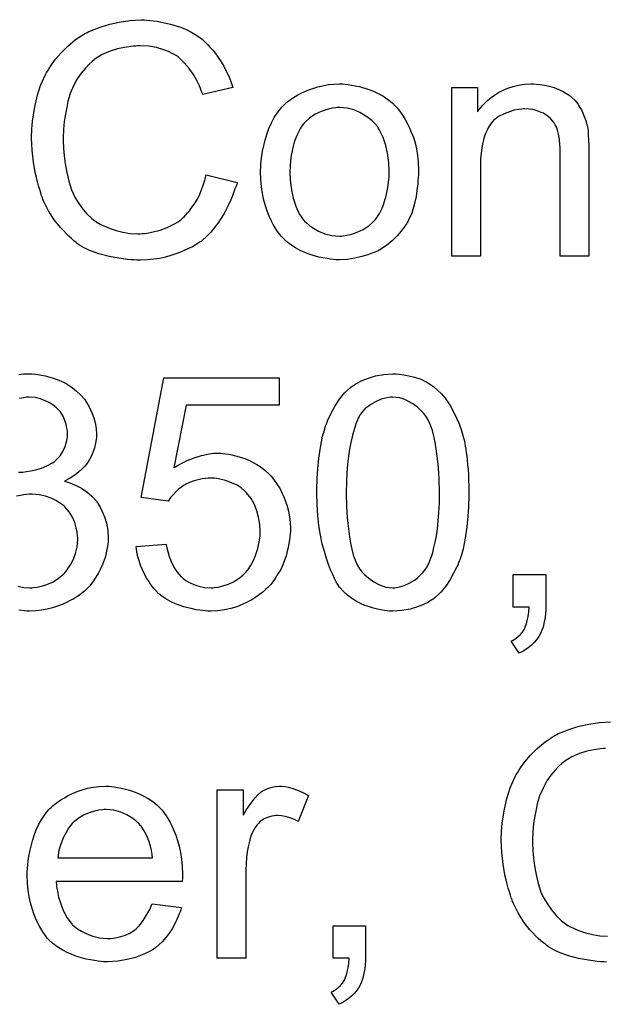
# Model space of a CAD drawing. Extents: x -1.7 to 9, y -2.8 to 5.2.
# Tile 211 of 227: x 5.115 to 5.317, y 3.258 to 3.597. Entities that reach past the tile are written whole.
import ezdxf

# ---------------------------------------------------------------- set-up
doc = ezdxf.new("R2010")
doc.units = 0
doc.layers.add('qfn32-50-23-b_document', color=1, linetype='CONTINUOUS')

msp = doc.modelspace()

# ---------------------------------------------------------------- linework, layer by layer
at = {"layer": 'qfn32-50-23-b_document', "color": 1}
for points in [[(5.158834, 3.596735), (5.159875, 3.596619), (5.161148, 3.596503), (5.16242, 3.596387), (5.163924, 3.59604), (5.167048, 3.595346), (5.170519, 3.594305), (5.172255, 3.593611), (5.173875, 3.592801), (5.175494, 3.59176), (5.177114, 3.590718), (5.17723, 3.590602), (5.177461, 3.590487), (5.177924, 3.59014), (5.178503, 3.589561), (5.179081, 3.588983), (5.179891, 3.588173), (5.180701, 3.587247), (5.181627, 3.586322), (5.182552, 3.585165), (5.183478, 3.583776), (5.184519, 3.582388), (5.185445, 3.580884), (5.186255, 3.579148), (5.18718, 3.577413), (5.187874, 3.575561), (5.188569, 3.573479), (5.178155, 3.571049), (5.178155, 3.571165), (5.17804, 3.571396), (5.177808, 3.571859), (5.177577, 3.572438), (5.177346, 3.573132), (5.176998, 3.574057), (5.176073, 3.575909), (5.174916, 3.577991), (5.173528, 3.580074), (5.171792, 3.582041), (5.169941, 3.583776), (5.169709, 3.584008), (5.169015, 3.58447), (5.167858, 3.585049), (5.166354, 3.585859), (5.164387, 3.586553), (5.162189, 3.587247), (5.159528, 3.58771), (5.156635, 3.587826), (5.15571, 3.587826), (5.155131, 3.58771), (5.154321, 3.58771), (5.153396, 3.587594), (5.151197, 3.587247), (5.148768, 3.586784), (5.146222, 3.585974), (5.143561, 3.584818), (5.141132, 3.583313), (5.141016, 3.583313), (5.1409, 3.583082), (5.14009, 3.582503), (5.139049, 3.581578), (5.137776, 3.580189), (5.136272, 3.578454), (5.134884, 3.576487), (5.133611, 3.574057), (5.132454, 3.571396), (5.132454, 3.571281), (5.132338, 3.571049), (5.132223, 3.570702), (5.132107, 3.570124), (5.131876, 3.569429), (5.131644, 3.568619), (5.131297, 3.566653), (5.130834, 3.564339), (5.130371, 3.561793), (5.13014, 3.559016), (5.130024, 3.556008), (5.130024, 3.555892), (5.130024, 3.555545), (5.130024, 3.554967), (5.130024, 3.554273), (5.13014, 3.553463), (5.13014, 3.552421), (5.130256, 3.551265), (5.130371, 3.549992), (5.130718, 3.547215), (5.131297, 3.544207), (5.131991, 3.541199), (5.132917, 3.53819), (5.132917, 3.538075), (5.133033, 3.537843), (5.133264, 3.537496), (5.133495, 3.536918), (5.13419, 3.535529), (5.135231, 3.53391), (5.136503, 3.532058), (5.138123, 3.530091), (5.139975, 3.528356), (5.142173, 3.526736), (5.142288, 3.526736), (5.14252, 3.52662), (5.142867, 3.526389), (5.14333, 3.526158), (5.143908, 3.525926), (5.144602, 3.525579), (5.146222, 3.524885), (5.148305, 3.524191), (5.150619, 3.523612), (5.153164, 3.523149), (5.155825, 3.523034), (5.156635, 3.523034), (5.157329, 3.523149), (5.158139, 3.523149), (5.158949, 3.523265), (5.161032, 3.523728), (5.163462, 3.524306), (5.165891, 3.525232), (5.168437, 3.526505), (5.169709, 3.527199), (5.170866, 3.528124), (5.170982, 3.52824), (5.171098, 3.528356), (5.171445, 3.528703), (5.171908, 3.52905), (5.17237, 3.529629), (5.172949, 3.530323), (5.173643, 3.531017), (5.174222, 3.531943), (5.174916, 3.532984), (5.175726, 3.534141), (5.17642, 3.535298), (5.177114, 3.536686), (5.177693, 3.53819), (5.178271, 3.53981), (5.17885, 3.541546), (5.179312, 3.543397), (5.189957, 3.540736), (5.189957, 3.54062), (5.189841, 3.540157), (5.18961, 3.539463), (5.189263, 3.538537), (5.188916, 3.537496), (5.188453, 3.536224), (5.187874, 3.534835), (5.18718, 3.533331), (5.18556, 3.530091), (5.183478, 3.526852), (5.182205, 3.525232), (5.180932, 3.523612), (5.179544, 3.522224), (5.177924, 3.520835), (5.177808, 3.52072), (5.177577, 3.520488), (5.176998, 3.520257), (5.17642, 3.519794), (5.175494, 3.519216), (5.174569, 3.518637), (5.173296, 3.518059), (5.172023, 3.51748), (5.170519, 3.516786), (5.1689, 3.516207), (5.167164, 3.515629), (5.165313, 3.51505), (5.163346, 3.514588), (5.161263, 3.514356), (5.159065, 3.514125), (5.156751, 3.514009), (5.155478, 3.514009), (5.154553, 3.514125), (5.153511, 3.514125), (5.152239, 3.51424), (5.15085, 3.514472), (5.14923, 3.514703), (5.145875, 3.515282), (5.142404, 3.516207), (5.138933, 3.51748), (5.137313, 3.51829), (5.135694, 3.519216), (5.135578, 3.519331), (5.135346, 3.519447), (5.134884, 3.519794), (5.134421, 3.520257), (5.133727, 3.52072), (5.132917, 3.521414), (5.131991, 3.522224), (5.131066, 3.523149), (5.13014, 3.524191), (5.129099, 3.525232), (5.127016, 3.527893), (5.125049, 3.531017), (5.123314, 3.534488), (5.123314, 3.534604), (5.123082, 3.534951), (5.122967, 3.535529), (5.122619, 3.536224), (5.122388, 3.537149), (5.122041, 3.538306), (5.121578, 3.539579), (5.121231, 3.540967), (5.120884, 3.542471), (5.120421, 3.544207), (5.119843, 3.547794), (5.11938, 3.551843), (5.119149, 3.556008), (5.119149, 3.556124), (5.119149, 3.556587), (5.119149, 3.557281), (5.119264, 3.558091), (5.119264, 3.559248), (5.11938, 3.560405), (5.119496, 3.561909), (5.119727, 3.563413), (5.120306, 3.566768), (5.121115, 3.570471), (5.122272, 3.574173), (5.123892, 3.57776), (5.124008, 3.577876), (5.124124, 3.578223), (5.124355, 3.578685), (5.124818, 3.579264), (5.125281, 3.580074), (5.125859, 3.580999), (5.127363, 3.583082), (5.12933, 3.585396), (5.131644, 3.58771), (5.134305, 3.590024), (5.137429, 3.591991), (5.137545, 3.592107), (5.137892, 3.592222), (5.138355, 3.592454), (5.138933, 3.592801), (5.139859, 3.593148), (5.140784, 3.593495), (5.141941, 3.593958), (5.143214, 3.594421), (5.144602, 3.594883), (5.146107, 3.595346), (5.149346, 3.59604), (5.153049, 3.596619), (5.156867, 3.59685), (5.158024, 3.59685), (5.158834, 3.596735)], [(5.227212, 3.574636), (5.228254, 3.57452), (5.229411, 3.574289), (5.230683, 3.574057), (5.232187, 3.573826), (5.235311, 3.572785), (5.236931, 3.572206), (5.238551, 3.571396), (5.240171, 3.570586), (5.241791, 3.569429), (5.243295, 3.568272), (5.244799, 3.566884), (5.244914, 3.566768), (5.245146, 3.566537), (5.245493, 3.566074), (5.245956, 3.565496), (5.246534, 3.564686), (5.247228, 3.563644), (5.247923, 3.562487), (5.248617, 3.561215), (5.249311, 3.559826), (5.250005, 3.558091), (5.250699, 3.556355), (5.251278, 3.554388), (5.251741, 3.552306), (5.252088, 3.550108), (5.252319, 3.547794), (5.252435, 3.545248), (5.252435, 3.545132), (5.252435, 3.544785), (5.252435, 3.544207), (5.252435, 3.543397), (5.252319, 3.542471), (5.252203, 3.541314), (5.252203, 3.540157), (5.251972, 3.538885), (5.251625, 3.535992), (5.250931, 3.5331), (5.250121, 3.530207), (5.248964, 3.527546), (5.248964, 3.52743), (5.248848, 3.527315), (5.248617, 3.526968), (5.248385, 3.526505), (5.247575, 3.525348), (5.246534, 3.523959), (5.245146, 3.52234), (5.24341, 3.52072), (5.241443, 3.5191), (5.239129, 3.517596), (5.239014, 3.517596), (5.238898, 3.51748), (5.238551, 3.517249), (5.237972, 3.517017), (5.237394, 3.516786), (5.2367, 3.516555), (5.234964, 3.51586), (5.232997, 3.515282), (5.230568, 3.514703), (5.228022, 3.51424), (5.225245, 3.514125), (5.224088, 3.514125), (5.223163, 3.51424), (5.222122, 3.514356), (5.220965, 3.514588), (5.219576, 3.514819), (5.218188, 3.51505), (5.215064, 3.515976), (5.213328, 3.51667), (5.211708, 3.517364), (5.210089, 3.51829), (5.208469, 3.519331), (5.206965, 3.520488), (5.205461, 3.521877), (5.205345, 3.521992), (5.205114, 3.522224), (5.204766, 3.522687), (5.204304, 3.523381), (5.203725, 3.524191), (5.203147, 3.525116), (5.202453, 3.526273), (5.201758, 3.527662), (5.201064, 3.529166), (5.20037, 3.530901), (5.199791, 3.532753), (5.199213, 3.534719), (5.19875, 3.536918), (5.198403, 3.539232), (5.198172, 3.541777), (5.198056, 3.544438), (5.198056, 3.54467), (5.198056, 3.545132), (5.198172, 3.545942), (5.198172, 3.547099), (5.198287, 3.548372), (5.198519, 3.549992), (5.19875, 3.551612), (5.199213, 3.553463), (5.199676, 3.555314), (5.200254, 3.557281), (5.200948, 3.559363), (5.201874, 3.56133), (5.2028, 3.563182), (5.204072, 3.565033), (5.205345, 3.566768), (5.206965, 3.568272), (5.207081, 3.568388), (5.207312, 3.568504), (5.207775, 3.568851), (5.208353, 3.569314), (5.209047, 3.569776), (5.209973, 3.570355), (5.210899, 3.570934), (5.212056, 3.571512), (5.213328, 3.57209), (5.214717, 3.572669), (5.217841, 3.57371), (5.221427, 3.57452), (5.223279, 3.574636), (5.225245, 3.574752), (5.226402, 3.574752), (5.227212, 3.574636)], [(5.293046, 3.574636), (5.294318, 3.57452), (5.295822, 3.574289), (5.297442, 3.573942), (5.299178, 3.573479), (5.300797, 3.572785), (5.301029, 3.572669), (5.301492, 3.572438), (5.302302, 3.57209), (5.303227, 3.571512), (5.304384, 3.570818), (5.305426, 3.569892), (5.306467, 3.568967), (5.307392, 3.56781), (5.307508, 3.567694), (5.307739, 3.567231), (5.308087, 3.566653), (5.308665, 3.565843), (5.309128, 3.564686), (5.309591, 3.563529), (5.310169, 3.56214), (5.310516, 3.560636), (5.310516, 3.560521), (5.310632, 3.560058), (5.310748, 3.559363), (5.310863, 3.558438), (5.310863, 3.55705), (5.310979, 3.55543), (5.311095, 3.553463), (5.311095, 3.551033), (5.311095, 3.515398), (5.30126, 3.515398), (5.30126, 3.55057), (5.30126, 3.550686), (5.30126, 3.550802), (5.30126, 3.551612), (5.30126, 3.552653), (5.301145, 3.553926), (5.301029, 3.55543), (5.300797, 3.556934), (5.30045, 3.558322), (5.300103, 3.559595), (5.300103, 3.559711), (5.299872, 3.560058), (5.299525, 3.560636), (5.299178, 3.56133), (5.298599, 3.562025), (5.297905, 3.562834), (5.296979, 3.563644), (5.295938, 3.564339), (5.295822, 3.564454), (5.295475, 3.564686), (5.294781, 3.564917), (5.293971, 3.565264), (5.293046, 3.565611), (5.291889, 3.565958), (5.2905, 3.566074), (5.289112, 3.56619), (5.288533, 3.56619), (5.28807, 3.566074), (5.286913, 3.565958), (5.285409, 3.565727), (5.28379, 3.565148), (5.281938, 3.564454), (5.280087, 3.563529), (5.278352, 3.56214), (5.27812, 3.561909), (5.277658, 3.56133), (5.27731, 3.560868), (5.276963, 3.560289), (5.276501, 3.559595), (5.276153, 3.558785), (5.275691, 3.557859), (5.275228, 3.556702), (5.274881, 3.55543), (5.274534, 3.554041), (5.274302, 3.552537), (5.274071, 3.550917), (5.273839, 3.54895), (5.273839, 3.546984), (5.273839, 3.515398), (5.264005, 3.515398), (5.264005, 3.573479), (5.272798, 3.573479), (5.272798, 3.565148), (5.272914, 3.565264), (5.273145, 3.565611), (5.273492, 3.566074), (5.273955, 3.566653), (5.274649, 3.567347), (5.275459, 3.568157), (5.276385, 3.569082), (5.277542, 3.570008), (5.278699, 3.570818), (5.280087, 3.571743), (5.281591, 3.572553), (5.283211, 3.573247), (5.285062, 3.573826), (5.286913, 3.574289), (5.288996, 3.574636), (5.291194, 3.574752), (5.29212, 3.574752), (5.293046, 3.574636)], [(5.225245, 3.566653), (5.224551, 3.566653), (5.223973, 3.566537), (5.2227, 3.566421), (5.220965, 3.565958), (5.218998, 3.565264), (5.216915, 3.564339), (5.214948, 3.56295), (5.213907, 3.562025), (5.212981, 3.561099), (5.212981, 3.560983), (5.21275, 3.560868), (5.212518, 3.560521), (5.212171, 3.560058), (5.211824, 3.559479), (5.211477, 3.558785), (5.211014, 3.557859), (5.210551, 3.556934), (5.210089, 3.555777), (5.209626, 3.55462), (5.209279, 3.553231), (5.208932, 3.551727), (5.208585, 3.550108), (5.208353, 3.548372), (5.208238, 3.546405), (5.208122, 3.544438), (5.208122, 3.544323), (5.208122, 3.543975), (5.208122, 3.543397), (5.208238, 3.542587), (5.208238, 3.541661), (5.208353, 3.54062), (5.2087, 3.53819), (5.209279, 3.535414), (5.210204, 3.532637), (5.211361, 3.529976), (5.212171, 3.528819), (5.212981, 3.527662), (5.213097, 3.527662), (5.213213, 3.52743), (5.213907, 3.526852), (5.214948, 3.525926), (5.216337, 3.525001), (5.218072, 3.523959), (5.220155, 3.523034), (5.222584, 3.522455), (5.223857, 3.52234), (5.225245, 3.522224), (5.22594, 3.522224), (5.226518, 3.52234), (5.227791, 3.522571), (5.229526, 3.522918), (5.231377, 3.523612), (5.23346, 3.524538), (5.235427, 3.525926), (5.236468, 3.526852), (5.237394, 3.527777), (5.23751, 3.527893), (5.237625, 3.528009), (5.237857, 3.528356), (5.238204, 3.528819), (5.238551, 3.529397), (5.239014, 3.530091), (5.239476, 3.531017), (5.239939, 3.531943), (5.240402, 3.5331), (5.240749, 3.534372), (5.241212, 3.535761), (5.241559, 3.537265), (5.241906, 3.539), (5.242138, 3.540736), (5.242369, 3.542703), (5.242369, 3.544785), (5.242369, 3.544901), (5.242369, 3.545248), (5.242369, 3.545827), (5.242253, 3.546521), (5.242253, 3.547446), (5.242138, 3.548488), (5.241791, 3.550917), (5.241212, 3.553463), (5.240286, 3.55624), (5.239014, 3.558785), (5.238319, 3.560058), (5.237394, 3.561099), (5.237394, 3.561215), (5.237163, 3.56133), (5.236468, 3.562025), (5.235427, 3.562834), (5.234039, 3.563876), (5.232303, 3.564917), (5.230221, 3.565843), (5.227907, 3.566421), (5.226634, 3.566537), (5.225245, 3.566653)], [(5.114752, 3.474625), (5.116372, 3.474856), (5.119264, 3.474856), (5.120537, 3.47474)], [(5.120537, 3.47474), (5.122041, 3.474509), (5.123892, 3.474162), (5.125975, 3.473584), (5.128057, 3.472889), (5.13014, 3.471964), (5.130256, 3.471964), (5.130371, 3.471848), (5.131066, 3.471501), (5.132107, 3.470807), (5.133264, 3.469997), (5.134652, 3.46884), (5.136041, 3.467567), (5.137429, 3.466063), (5.138586, 3.464327), (5.138702, 3.464096), (5.139049, 3.463518), (5.139512, 3.462476), (5.14009, 3.461204), (5.140669, 3.4597), (5.141132, 3.457964), (5.141479, 3.455997), (5.141594, 3.45403), (5.141594, 3.453799), (5.141594, 3.453105), (5.141479, 3.452179), (5.141247, 3.450906), (5.1409, 3.449402), (5.140322, 3.447782), (5.139627, 3.446163), (5.138702, 3.444543), (5.138586, 3.444311), (5.138239, 3.443849), (5.137545, 3.443039), (5.136619, 3.442113), (5.135462, 3.441072), (5.134074, 3.439915), (5.132454, 3.438874), (5.130487, 3.437832), (5.130603, 3.437832), (5.130834, 3.437716), (5.131181, 3.437601), (5.131644, 3.437485), (5.132917, 3.437022), (5.134537, 3.436328), (5.136388, 3.435403), (5.138239, 3.434245), (5.139975, 3.432741), (5.141594, 3.431006), (5.14171, 3.430774), (5.142173, 3.43008), (5.142867, 3.428923), (5.143561, 3.427419), (5.144255, 3.425568), (5.14495, 3.42337), (5.145412, 3.420824), (5.145528, 3.418048), (5.145528, 3.417932), (5.145528, 3.417585), (5.145528, 3.417006), (5.145412, 3.416312), (5.145297, 3.415386), (5.145065, 3.414345), (5.144834, 3.413188), (5.144602, 3.411915), (5.143677, 3.409139), (5.142983, 3.407635), (5.142288, 3.406246), (5.141363, 3.404742), (5.140322, 3.403238), (5.139165, 3.401734), (5.137776, 3.400345), (5.13766, 3.40023), (5.137429, 3.399998), (5.136966, 3.399651), (5.136388, 3.399188), (5.135694, 3.39861), (5.134768, 3.398031), (5.133727, 3.397337), (5.132454, 3.396759), (5.131181, 3.396064), (5.129677, 3.39537), (5.128173, 3.394792), (5.126438, 3.394213), (5.124586, 3.393751), (5.122619, 3.393403), (5.120653, 3.393172), (5.118454, 3.393056), (5.117413, 3.393056), (5.116719, 3.393172), (5.115793, 3.393288), (5.114752, 3.393403)], [(5.245956, 3.47474), (5.24746, 3.474509), (5.249195, 3.474162), (5.251047, 3.473699), (5.253013, 3.473121), (5.254865, 3.472195), (5.25498, 3.472195), (5.255096, 3.472079), (5.255675, 3.471732), (5.2566, 3.471154), (5.257757, 3.470344), (5.25903, 3.469187), (5.260418, 3.467914), (5.261691, 3.46641), (5.262964, 3.464675), (5.263079, 3.464443), (5.263542, 3.463865), (5.264005, 3.462823), (5.264815, 3.461319), (5.265509, 3.459584), (5.266435, 3.457617), (5.267244, 3.455303), (5.267939, 3.452758), (5.267939, 3.452642), (5.268054, 3.45241), (5.26817, 3.452063), (5.268286, 3.451485), (5.268401, 3.450791), (5.268517, 3.449981), (5.268749, 3.448939), (5.268864, 3.447782), (5.269096, 3.44651), (5.269211, 3.445121), (5.269327, 3.443501), (5.269559, 3.441882), (5.269674, 3.44003), (5.269674, 3.438179), (5.26979, 3.436097), (5.26979, 3.433898), (5.26979, 3.433783), (5.26979, 3.43332), (5.26979, 3.43251), (5.26979, 3.431584), (5.269674, 3.430312), (5.269674, 3.428923), (5.269559, 3.427419), (5.269443, 3.425799), (5.269096, 3.422097), (5.268517, 3.418279), (5.267823, 3.414577), (5.26736, 3.412841), (5.266782, 3.411106), (5.266782, 3.41099), (5.266666, 3.410758), (5.266435, 3.410296), (5.266203, 3.409717), (5.265972, 3.408907), (5.265509, 3.408097), (5.264583, 3.40613), (5.263426, 3.404048), (5.261922, 3.401734), (5.260187, 3.399651), (5.258104, 3.397684), (5.257989, 3.397684), (5.257873, 3.397453), (5.257526, 3.397222), (5.257063, 3.39699), (5.256484, 3.396643), (5.255906, 3.39618), (5.25417, 3.39537), (5.252088, 3.39456), (5.249658, 3.393751), (5.246766, 3.393288), (5.243642, 3.393056), (5.242485, 3.393056), (5.241675, 3.393172), (5.240749, 3.393288), (5.239592, 3.393519), (5.238319, 3.393751), (5.236931, 3.394098), (5.235543, 3.39456), (5.234039, 3.395023), (5.232534, 3.395717), (5.23103, 3.396527), (5.229526, 3.397453), (5.228022, 3.39861), (5.226634, 3.399883), (5.225361, 3.401271), (5.225245, 3.401387), (5.225014, 3.401734), (5.224667, 3.402312), (5.224088, 3.403238), (5.22351, 3.404279), (5.222931, 3.405668), (5.222122, 3.407287), (5.221427, 3.409139), (5.220733, 3.411221), (5.220039, 3.413651), (5.219345, 3.416312), (5.218766, 3.41932), (5.218188, 3.42256), (5.217841, 3.426031), (5.217609, 3.429849), (5.217493, 3.433898), (5.217493, 3.434014), (5.217493, 3.434477), (5.217493, 3.435287), (5.217493, 3.436212), (5.217609, 3.437485), (5.217609, 3.438874), (5.217725, 3.440378), (5.217841, 3.442113), (5.218188, 3.4457), (5.218766, 3.449518), (5.21946, 3.453336), (5.219923, 3.455072), (5.220386, 3.456807), (5.220386, 3.456923), (5.220502, 3.457154), (5.220733, 3.457617), (5.220965, 3.458195), (5.221196, 3.459005), (5.221659, 3.459815), (5.222584, 3.461782), (5.223741, 3.463865), (5.225245, 3.466063), (5.226981, 3.468261), (5.229064, 3.470113), (5.229179, 3.470113), (5.229295, 3.470344), (5.229642, 3.470575), (5.230105, 3.470807), (5.230683, 3.471269), (5.231377, 3.471617), (5.233113, 3.472542), (5.235196, 3.473352), (5.237625, 3.474162), (5.240518, 3.474625), (5.243642, 3.474856), (5.244683, 3.474856), (5.245956, 3.47474)], [(5.204535, 3.464096), (5.172486, 3.464096), (5.168205, 3.44246), (5.168321, 3.442576), (5.168552, 3.442692), (5.1689, 3.442923), (5.169478, 3.44327), (5.170172, 3.443617), (5.170982, 3.44408), (5.172833, 3.445006), (5.175147, 3.445931), (5.177693, 3.446741), (5.18047, 3.44732), (5.181858, 3.447551), (5.184403, 3.447551), (5.185097, 3.447435), (5.186023, 3.44732), (5.187064, 3.447204), (5.188221, 3.446972), (5.189494, 3.446625), (5.192271, 3.445816), (5.193775, 3.445237), (5.195279, 3.444427), (5.196783, 3.443617), (5.198287, 3.442692), (5.199676, 3.441535), (5.201064, 3.440262), (5.20118, 3.440146), (5.201411, 3.439915), (5.201758, 3.439568), (5.202221, 3.438989), (5.2028, 3.438179), (5.203378, 3.437369), (5.204072, 3.436328), (5.204766, 3.435171), (5.205345, 3.433898), (5.206039, 3.43251), (5.206618, 3.43089), (5.207196, 3.42927), (5.207659, 3.427535), (5.208006, 3.425568), (5.208238, 3.423601), (5.208353, 3.421519), (5.208353, 3.421403), (5.208353, 3.421056), (5.208353, 3.420477), (5.208238, 3.419667), (5.208122, 3.418742), (5.208006, 3.4177), (5.207775, 3.416428), (5.207543, 3.415155), (5.206849, 3.412147), (5.205692, 3.409023), (5.204998, 3.407403), (5.204072, 3.405899), (5.203147, 3.404279), (5.20199, 3.402775), (5.201874, 3.402659), (5.201643, 3.402312), (5.20118, 3.401849), (5.200601, 3.401271), (5.199791, 3.400577), (5.198866, 3.399651), (5.197709, 3.398841), (5.196436, 3.397916), (5.195048, 3.39699), (5.193428, 3.39618), (5.191692, 3.39537), (5.189841, 3.39456), (5.187874, 3.393982), (5.185676, 3.393519), (5.183362, 3.393172), (5.180932, 3.393056), (5.179891, 3.393056), (5.179081, 3.393172), (5.178155, 3.393288), (5.177114, 3.393403), (5.175842, 3.393519), (5.174569, 3.393866), (5.171676, 3.39456), (5.168784, 3.395602), (5.16728, 3.396296), (5.165776, 3.397106), (5.164387, 3.398031), (5.162999, 3.399073), (5.162883, 3.399188), (5.162652, 3.399304), (5.16242, 3.399767), (5.161958, 3.40023), (5.161379, 3.400808), (5.160801, 3.401502), (5.160106, 3.402428), (5.159528, 3.403469), (5.158834, 3.404511), (5.158139, 3.405783), (5.156867, 3.40856), (5.155825, 3.4118), (5.155478, 3.413535), (5.155247, 3.415386), (5.165544, 3.416196), (5.165544, 3.416081), (5.165544, 3.415849), (5.16566, 3.415502), (5.165776, 3.414924), (5.166123, 3.413651), (5.166586, 3.411915), (5.16728, 3.41018), (5.168205, 3.408213), (5.169362, 3.406477), (5.170751, 3.404858), (5.170982, 3.404742), (5.171445, 3.404279), (5.17237, 3.403701), (5.173643, 3.403006), (5.175032, 3.402312), (5.176767, 3.401734), (5.178734, 3.401271), (5.180932, 3.401155), (5.181627, 3.401155), (5.182089, 3.401271), (5.183478, 3.401387), (5.185097, 3.401849), (5.187064, 3.402428), (5.189031, 3.403354), (5.191114, 3.404742), (5.192039, 3.405552), (5.192965, 3.406477), (5.193081, 3.406593), (5.193197, 3.406709), (5.193428, 3.407056), (5.193775, 3.407403), (5.194585, 3.408676), (5.195511, 3.410296), (5.19632, 3.412262), (5.19713, 3.414692), (5.197709, 3.417585), (5.19794, 3.419089), (5.19794, 3.420709), (5.19794, 3.420824), (5.19794, 3.421056), (5.19794, 3.421519), (5.197824, 3.422097), (5.197824, 3.422791), (5.197709, 3.423601), (5.197362, 3.425452), (5.196783, 3.427651), (5.195973, 3.429849), (5.194816, 3.431932), (5.193197, 3.433898), (5.193197, 3.434014), (5.192965, 3.43413), (5.192387, 3.434708), (5.191345, 3.435518), (5.189957, 3.436444), (5.188106, 3.437254), (5.186023, 3.438064), (5.183593, 3.438642), (5.182205, 3.438874), (5.180007, 3.438874), (5.179081, 3.438758), (5.177924, 3.438642), (5.176536, 3.438295), (5.175147, 3.437948), (5.173643, 3.437369), (5.172139, 3.436675), (5.172023, 3.436559), (5.171561, 3.436328), (5.170866, 3.43575), (5.169941, 3.435171), (5.169015, 3.434361), (5.16809, 3.43332), (5.167048, 3.432279), (5.166238, 3.431006), (5.156982, 3.432279), (5.164734, 3.473468), (5.204535, 3.473468), (5.204535, 3.464096)], [(5.114636, 3.440956), (5.11614, 3.440956), (5.117413, 3.441188), (5.118917, 3.441419), (5.120653, 3.441766), (5.122619, 3.442345), (5.124471, 3.443154), (5.126438, 3.444196), (5.126553, 3.444196), (5.126669, 3.444311), (5.127248, 3.444774), (5.128057, 3.445584), (5.128983, 3.446625), (5.129909, 3.44813), (5.130718, 3.449865), (5.131297, 3.451832), (5.131528, 3.452989), (5.131528, 3.454262), (5.131528, 3.454377), (5.131528, 3.454493), (5.131528, 3.455187), (5.131297, 3.456113), (5.131066, 3.457385), (5.130603, 3.458774), (5.130024, 3.460278), (5.129099, 3.461782), (5.127826, 3.463171), (5.12771, 3.463286), (5.127132, 3.463749), (5.126322, 3.464327), (5.125281, 3.465022), (5.123892, 3.4656), (5.122272, 3.466179), (5.120421, 3.466642), (5.118339, 3.466757), (5.117413, 3.466757), (5.116372, 3.466526), (5.114983, 3.466294)], [(5.243526, 3.466757), (5.242832, 3.466757), (5.242369, 3.466642), (5.241096, 3.46641), (5.239592, 3.466063), (5.237857, 3.465369), (5.236006, 3.464327), (5.23508, 3.463633), (5.234154, 3.462939), (5.233344, 3.462014), (5.232534, 3.460972), (5.232534, 3.460856), (5.232303, 3.460625), (5.232072, 3.460162), (5.231725, 3.459584), (5.231377, 3.458658), (5.230915, 3.457617), (5.230568, 3.456344), (5.230105, 3.45484), (5.229642, 3.453105), (5.229179, 3.451138), (5.228716, 3.448939), (5.228369, 3.44651), (5.228022, 3.443733), (5.227791, 3.440725), (5.227675, 3.437485), (5.227559, 3.433898), (5.227559, 3.433667), (5.227559, 3.433088), (5.227559, 3.432047), (5.227675, 3.430659), (5.227675, 3.429155), (5.227791, 3.427303), (5.227907, 3.425337), (5.228138, 3.423254), (5.228716, 3.418742), (5.229064, 3.416543), (5.229526, 3.414461), (5.229989, 3.412494), (5.230683, 3.410643), (5.231377, 3.409023), (5.232187, 3.407635), (5.232187, 3.407519), (5.232419, 3.407403), (5.232997, 3.406593), (5.234039, 3.405552), (5.235311, 3.404395), (5.237047, 3.403238), (5.239014, 3.402197), (5.241212, 3.401387), (5.242369, 3.401271), (5.243642, 3.401155), (5.244336, 3.401155), (5.244799, 3.401271), (5.245956, 3.401502), (5.247575, 3.401965), (5.249311, 3.402775), (5.251278, 3.403932), (5.252203, 3.404626), (5.253129, 3.405552), (5.254055, 3.406477), (5.25498, 3.407635), (5.25498, 3.40775), (5.255212, 3.407982), (5.255443, 3.408329), (5.255675, 3.408907), (5.256137, 3.409717), (5.256484, 3.410758), (5.256947, 3.411915), (5.25741, 3.413304), (5.257757, 3.415039), (5.25822, 3.41689), (5.258683, 3.419089), (5.25903, 3.421403), (5.259261, 3.42418), (5.259493, 3.427072), (5.259724, 3.430312), (5.259724, 3.433898), (5.259724, 3.434014), (5.259724, 3.43413), (5.259724, 3.434708), (5.259724, 3.43575), (5.259608, 3.437138), (5.259608, 3.438642), (5.259493, 3.440493), (5.259377, 3.44246), (5.259145, 3.444659), (5.258567, 3.449055), (5.25822, 3.451253), (5.257757, 3.453336), (5.257294, 3.455303), (5.2566, 3.457154), (5.255906, 3.458774), (5.255096, 3.460162), (5.255096, 3.460278), (5.254865, 3.460394), (5.254633, 3.460741), (5.254286, 3.461204), (5.253245, 3.462245), (5.251972, 3.463518), (5.250237, 3.464675), (5.24827, 3.465716), (5.247228, 3.466179), (5.246071, 3.466526), (5.244799, 3.466642), (5.243526, 3.466757)], [(5.11452, 3.401734), (5.116487, 3.401271), (5.11857, 3.401155), (5.119264, 3.401155), (5.119727, 3.401271), (5.121, 3.401387), (5.122619, 3.401734), (5.124471, 3.402312), (5.126438, 3.403122), (5.128404, 3.404279), (5.130256, 3.405899), (5.130487, 3.40613), (5.131066, 3.406825), (5.13176, 3.407866), (5.132685, 3.409254), (5.133611, 3.41099), (5.134305, 3.412957), (5.134884, 3.415271), (5.135115, 3.417816), (5.135115, 3.417932), (5.135115, 3.418163), (5.135115, 3.41851), (5.134999, 3.418973), (5.134884, 3.420246), (5.134537, 3.42175), (5.134074, 3.423601), (5.133264, 3.425452), (5.132107, 3.427303), (5.130603, 3.429039), (5.130371, 3.42927), (5.129793, 3.429733), (5.128867, 3.430427), (5.127595, 3.431237), (5.125975, 3.432047), (5.124008, 3.432741), (5.12181, 3.433204), (5.11938, 3.433436), (5.118339, 3.433436), (5.117529, 3.43332), (5.116487, 3.433204), (5.11533, 3.432973), (5.113942, 3.432741)], [(5.296285, 3.394445), (5.296285, 3.394329), (5.296285, 3.394213), (5.296285, 3.393866), (5.296285, 3.393403), (5.296169, 3.392362), (5.296054, 3.390858), (5.295707, 3.389354), (5.29536, 3.387618), (5.294781, 3.385999), (5.294087, 3.384494), (5.293971, 3.384379), (5.293624, 3.383916), (5.293161, 3.383222), (5.292351, 3.382296), (5.291426, 3.381371), (5.290269, 3.380445), (5.288765, 3.379404), (5.287145, 3.378594), (5.284368, 3.382759), (5.284484, 3.382875), (5.284831, 3.38299), (5.285409, 3.383338), (5.286104, 3.3838), (5.286798, 3.384379), (5.287608, 3.385073), (5.288302, 3.385883), (5.28888, 3.386809), (5.288996, 3.386924), (5.289112, 3.387271), (5.289343, 3.387965), (5.28969, 3.388775), (5.289922, 3.389817), (5.290269, 3.391205), (5.2905, 3.392709), (5.290616, 3.394445), (5.285062, 3.394445), (5.285062, 3.405668), (5.296285, 3.405668), (5.296285, 3.394445)], [(5.317227, 3.272104), (5.316301, 3.272219), (5.31526, 3.272219), (5.313987, 3.272335), (5.312599, 3.272566), (5.310979, 3.272798), (5.307624, 3.273376), (5.304153, 3.274302), (5.300682, 3.275575), (5.299062, 3.276384), (5.297442, 3.27731), (5.297327, 3.277426), (5.297095, 3.277541), (5.296632, 3.277889), (5.296169, 3.278351), (5.295475, 3.278814), (5.294665, 3.279508), (5.29374, 3.280318), (5.292814, 3.281244), (5.291889, 3.282285), (5.290847, 3.283326), (5.288765, 3.285988), (5.286798, 3.289111), (5.285062, 3.292582), (5.285062, 3.292698), (5.284831, 3.293045), (5.284715, 3.293624), (5.284368, 3.294318), (5.284137, 3.295244), (5.28379, 3.296401), (5.283327, 3.297673), (5.28298, 3.299062), (5.282633, 3.300566), (5.28217, 3.302301), (5.281591, 3.305888), (5.281128, 3.309937), (5.280897, 3.314103), (5.280897, 3.314218), (5.280897, 3.314681), (5.280897, 3.315375), (5.281013, 3.316185), (5.281013, 3.317342), (5.281128, 3.318499), (5.281244, 3.320003), (5.281476, 3.321507), (5.282054, 3.324863), (5.282864, 3.328565), (5.284021, 3.332267), (5.285641, 3.335854), (5.285757, 3.33597), (5.285872, 3.336317), (5.286104, 3.33678), (5.286566, 3.337358), (5.287029, 3.338168), (5.287608, 3.339094), (5.289112, 3.341176), (5.291079, 3.34349), (5.293393, 3.345804), (5.296054, 3.348118), (5.299178, 3.350085), (5.299293, 3.350201), (5.299641, 3.350317), (5.300103, 3.350548), (5.300682, 3.350895), (5.301607, 3.351242), (5.302533, 3.351589), (5.30369, 3.352052), (5.304963, 3.352515), (5.306351, 3.352978), (5.307855, 3.353441), (5.311095, 3.354135), (5.314797, 3.354713), (5.318615, 3.354945)], [(5.31688, 3.345804), (5.31607, 3.345804), (5.315144, 3.345689), (5.312946, 3.345342), (5.310516, 3.344879), (5.307971, 3.344069), (5.30531, 3.342912), (5.30288, 3.341408), (5.302764, 3.341408), (5.302649, 3.341176), (5.301839, 3.340598), (5.300797, 3.339672), (5.299525, 3.338284), (5.298021, 3.336548), (5.296632, 3.334581), (5.29536, 3.332152), (5.294203, 3.329491), (5.294203, 3.329375), (5.294087, 3.329144), (5.293971, 3.328796), (5.293855, 3.328218), (5.293624, 3.327524), (5.293393, 3.326714), (5.293046, 3.324747), (5.292583, 3.322433), (5.29212, 3.319888), (5.291889, 3.317111), (5.291773, 3.314103), (5.291773, 3.313987), (5.291773, 3.31364), (5.291773, 3.313061), (5.291773, 3.312367), (5.291889, 3.311557), (5.291889, 3.310516), (5.292004, 3.309359), (5.29212, 3.308086), (5.292467, 3.305309), (5.293046, 3.302301), (5.29374, 3.299293), (5.294665, 3.296285), (5.294665, 3.296169), (5.294781, 3.295938), (5.295012, 3.295591), (5.295244, 3.295012), (5.295938, 3.293624), (5.296979, 3.292004), (5.298252, 3.290153), (5.299872, 3.288186), (5.301723, 3.28645), (5.303921, 3.284831), (5.304037, 3.284831), (5.304269, 3.284715), (5.304616, 3.284483), (5.305078, 3.284252), (5.305657, 3.284021), (5.306351, 3.283673), (5.307971, 3.282979), (5.310053, 3.282285), (5.312368, 3.281707), (5.314913, 3.281244), (5.317574, 3.281128)], [(5.146685, 3.33273), (5.147611, 3.332615), (5.148768, 3.332383), (5.15004, 3.332152), (5.151544, 3.331805), (5.152933, 3.331458), (5.154553, 3.330879), (5.156057, 3.330301), (5.157677, 3.329491), (5.159296, 3.328565), (5.160916, 3.327524), (5.16242, 3.326251), (5.163809, 3.324863), (5.163924, 3.324747), (5.164156, 3.324516), (5.164503, 3.324053), (5.164966, 3.323359), (5.165544, 3.322549), (5.166123, 3.321623), (5.166817, 3.320466), (5.167511, 3.319078), (5.168205, 3.317574), (5.1689, 3.315954), (5.169478, 3.314103), (5.170056, 3.312136), (5.170519, 3.309937), (5.170866, 3.307623), (5.171098, 3.305194), (5.171213, 3.302533), (5.171213, 3.302417), (5.171213, 3.301954), (5.171213, 3.301144), (5.171098, 3.299987), (5.12771, 3.299987), (5.12771, 3.299872), (5.12771, 3.299524), (5.127826, 3.299062), (5.127826, 3.298367), (5.127942, 3.297557), (5.128173, 3.296632), (5.12852, 3.294549), (5.129214, 3.292235), (5.13014, 3.28969), (5.131413, 3.287376), (5.133033, 3.285293), (5.133148, 3.285293), (5.133264, 3.285062), (5.133958, 3.284483), (5.134999, 3.283673), (5.136388, 3.282864), (5.138239, 3.281938), (5.140322, 3.281128), (5.142636, 3.28055), (5.143908, 3.280434), (5.145297, 3.280318), (5.146222, 3.280318), (5.147264, 3.280434), (5.148536, 3.280665), (5.149925, 3.281012), (5.151544, 3.281475), (5.153049, 3.282169), (5.154553, 3.283095), (5.154668, 3.283211), (5.155247, 3.283673), (5.155941, 3.284368), (5.156751, 3.285293), (5.157677, 3.286566), (5.158718, 3.288186), (5.159759, 3.290037), (5.160685, 3.292235), (5.170866, 3.290963), (5.170866, 3.290847), (5.170751, 3.290615), (5.170635, 3.290153), (5.170404, 3.289459), (5.170056, 3.288764), (5.169709, 3.287839), (5.168784, 3.285872), (5.167627, 3.283673), (5.166007, 3.28136), (5.164156, 3.279161), (5.161842, 3.277079), (5.161726, 3.277079), (5.161495, 3.276847), (5.161148, 3.276616), (5.160685, 3.276269), (5.159991, 3.275922), (5.159296, 3.275575), (5.158371, 3.275112), (5.157329, 3.274649), (5.156172, 3.274186), (5.155016, 3.273723), (5.152123, 3.273029), (5.148883, 3.272451), (5.145297, 3.272219), (5.144024, 3.272219), (5.143214, 3.272335), (5.142173, 3.272451), (5.1409, 3.272682), (5.139512, 3.272913), (5.138008, 3.273145), (5.134768, 3.27407), (5.133033, 3.274765), (5.131413, 3.275459), (5.129677, 3.276384), (5.128057, 3.277426), (5.126553, 3.278583), (5.125049, 3.279971), (5.124934, 3.280087), (5.124702, 3.280318), (5.124355, 3.280781), (5.123892, 3.281475), (5.123314, 3.282285), (5.122735, 3.283211), (5.122041, 3.284368), (5.121347, 3.28564), (5.120653, 3.287144), (5.119958, 3.288764), (5.11938, 3.290615), (5.118801, 3.292582), (5.118339, 3.294665), (5.117992, 3.296979), (5.11776, 3.299409), (5.117644, 3.301954), (5.117644, 3.30207), (5.117644, 3.302648), (5.117644, 3.303343), (5.11776, 3.304384), (5.117876, 3.305657), (5.117992, 3.307045), (5.118223, 3.308665), (5.11857, 3.310285), (5.119496, 3.313987), (5.120074, 3.315838), (5.120768, 3.317805), (5.121694, 3.319656), (5.122735, 3.321392), (5.123892, 3.323127), (5.125165, 3.324747), (5.125281, 3.324863), (5.125512, 3.325094), (5.125975, 3.325441), (5.126553, 3.32602), (5.127248, 3.326598), (5.128173, 3.327292), (5.129214, 3.328102), (5.130487, 3.328796), (5.13176, 3.329606), (5.133264, 3.330301), (5.134884, 3.330995), (5.136619, 3.331573), (5.13847, 3.332152), (5.140437, 3.332499), (5.14252, 3.33273), (5.144718, 3.332846), (5.145875, 3.332846), (5.146685, 3.33273)], [(5.206386, 3.33273), (5.207659, 3.332499), (5.209163, 3.332036), (5.210783, 3.331458), (5.212634, 3.330648), (5.214601, 3.329606), (5.211014, 3.320582), (5.210899, 3.320698), (5.210436, 3.320929), (5.209742, 3.321276), (5.208816, 3.321623), (5.207775, 3.32197), (5.206502, 3.322317), (5.205229, 3.322549), (5.203957, 3.322664), (5.203378, 3.322664), (5.2028, 3.322549), (5.20199, 3.322433), (5.20118, 3.322202), (5.200139, 3.321854), (5.199097, 3.321392), (5.198172, 3.320698), (5.198056, 3.320582), (5.197709, 3.32035), (5.197362, 3.319888), (5.196783, 3.319309), (5.196205, 3.318499), (5.195626, 3.317574), (5.195048, 3.316532), (5.194585, 3.31526), (5.194469, 3.315028), (5.194354, 3.314334), (5.194122, 3.313293), (5.193775, 3.311904), (5.193428, 3.310169), (5.193197, 3.308202), (5.193081, 3.306119), (5.192965, 3.303805), (5.192965, 3.273492), (5.183131, 3.273492), (5.183131, 3.331573), (5.192039, 3.331573), (5.192039, 3.32278), (5.192155, 3.322896), (5.192618, 3.323706), (5.193197, 3.324747), (5.194122, 3.32602), (5.195048, 3.327292), (5.196089, 3.328681), (5.19713, 3.329838), (5.198172, 3.330763), (5.198287, 3.330879), (5.198634, 3.33111), (5.199329, 3.331458), (5.200023, 3.331805), (5.200948, 3.332152), (5.202105, 3.332499), (5.203262, 3.33273), (5.204535, 3.332846), (5.205345, 3.332846), (5.206386, 3.33273)], [(5.144834, 3.324747), (5.14414, 3.324747), (5.143677, 3.324631), (5.142404, 3.324516), (5.1409, 3.324169), (5.139049, 3.32359), (5.137082, 3.32278), (5.135231, 3.321623), (5.13338, 3.320119), (5.133148, 3.319888), (5.132685, 3.319309), (5.131876, 3.318268), (5.131066, 3.316879), (5.13014, 3.31526), (5.12933, 3.313177), (5.128636, 3.310747), (5.128289, 3.308086), (5.160801, 3.308086), (5.160801, 3.308202), (5.160801, 3.308433), (5.160685, 3.30878), (5.160685, 3.309243), (5.160453, 3.310632), (5.160106, 3.312136), (5.159528, 3.313987), (5.158949, 3.315722), (5.158024, 3.317458), (5.156982, 3.318962), (5.156982, 3.319078), (5.156751, 3.319193), (5.156172, 3.319888), (5.155131, 3.320813), (5.153743, 3.321854), (5.152007, 3.322896), (5.149925, 3.323821), (5.147495, 3.324516), (5.146222, 3.324631), (5.144834, 3.324747)], [(5.23427, 3.273492), (5.23427, 3.273376), (5.23427, 3.27326), (5.23427, 3.272913), (5.23427, 3.272451), (5.234154, 3.271409), (5.234039, 3.269905), (5.233691, 3.268401), (5.233344, 3.266666), (5.232766, 3.265046), (5.232072, 3.263542), (5.231956, 3.263426), (5.231609, 3.262963), (5.231146, 3.262269), (5.230336, 3.261343), (5.229411, 3.260418), (5.228254, 3.259492), (5.226749, 3.258451), (5.22513, 3.257641), (5.222353, 3.261806), (5.222469, 3.261922), (5.222816, 3.262038), (5.223394, 3.262385), (5.224088, 3.262847), (5.224783, 3.263426), (5.225592, 3.26412), (5.226287, 3.26493), (5.226865, 3.265856), (5.226981, 3.265971), (5.227097, 3.266318), (5.227328, 3.267013), (5.227675, 3.267823), (5.227907, 3.268864), (5.228254, 3.270252), (5.228485, 3.271756), (5.228601, 3.273492), (5.223047, 3.273492), (5.223047, 3.284715), (5.23427, 3.284715), (5.23427, 3.273492)]]:
    msp.add_lwpolyline(points, dxfattribs=at)

doc.saveas('drawing.dxf')
